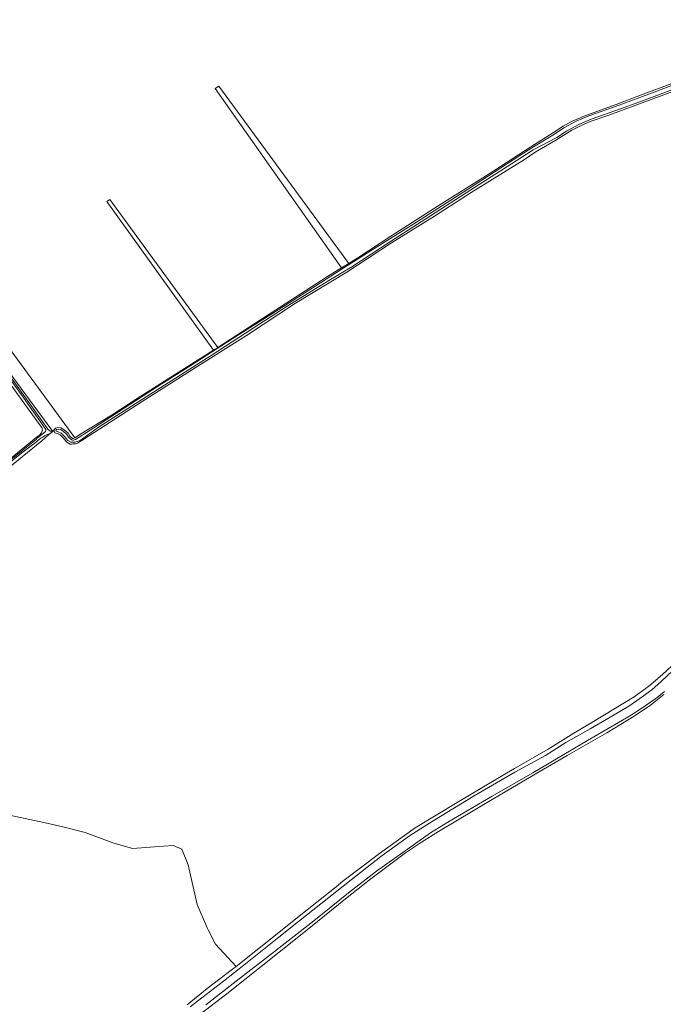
# Model space of a CAD drawing. Header units: metres. Extents: x 152737 to 157444, y 374779 to 378487.
# Tile 25 of 95: x 154656 to 155053, y 376032 to 376640. Entities that reach past the tile are written whole.
import ezdxf

# ---------------------------------------------------------------- set-up
doc = ezdxf.new("R2010")
doc.units = ezdxf.units.M
for name, color, linetype, lineweight in [('B-XX-OG-TERREIN_CULTUURSCHEIDING-GV', 7, 'Continuous', 18), ('B-XX-OG-WATER-GV', 130, 'Continuous', 18), ('B-XX-OG-WATER_SLOOT-GV', 120, 'Continuous', 18)]:
    doc.layers.add(name, color=color, linetype=linetype, lineweight=lineweight)

msp = doc.modelspace()

# ---------------------------------------------------------------- linework, layer by layer
at = {"layer": 'B-XX-OG-TERREIN_CULTUURSCHEIDING-GV'}
for points in [[(154688.729, 376381.192), (154689.716, 376381.608), (154501.313, 376638.677), (154500.415, 376639.873), (154493.455, 376633.239)], [(154501.313, 376638.677), (154689.716, 376381.608), (154694.615, 376384.659), (154712.956, 376395.792), (154728.403, 376405.894), (154762.017, 376427.232), (154775.536, 376435.749), (154709.489, 376527.535), (154711.498, 376528.875), (154778.086, 376437.359), (154816.288, 376461.99), (154845.844, 376481.145), (154852.589, 376485.273), (154854.653, 376486.559), (154776.57, 376597.339), (154778.798, 376598.824), (154859.129, 376489.349), (154864.7, 376492.82), (154885.117, 376506.21), (154916.626, 376526.309), (154945.243, 376544.213), (154971.576, 376561.388), (154985.49, 376570.282), (154991.484, 376574.119), (154996.999, 376577.163), (155005.522, 376580.76), (155024.228, 376587.459), (155039.32, 376593.283), (155059.237, 376600.696)], [(154493.455, 376633.239), (154494.938, 376631.228), (154603.828, 376483.588), (154605.191, 376481.753), (154605.197, 376481.745), (154611.103, 376473.738), (154656.661, 376411.973), (154675.593, 376386.305), (154676.132, 376385.575), (154676.2, 376385.483), (154676.879, 376386.219), (154677.891, 376387.589), (154679.371, 376388.032), (154681.253, 376387.674), (154683.301, 376386.504), (154685.691, 376384.358), (154686.728, 376382.647), (154688.343, 376381.233)], [(155064.317, 376597.415), (155047.618, 376591.15), (155034.812, 376586.489), (155020.26, 376581.123), (155008.263, 376577.049), (155002.22, 376574.347), (154996.845, 376571.7), (154986.879, 376565.46), (154974.198, 376558.001), (154967.643, 376553.567), (154934.739, 376533.03), (154911.932, 376518.462), (154885.39, 376501.916), (154857.864, 376483.961), (154826.148, 376464.775), (154795.768, 376444.841), (154764.145, 376424.714), (154731.354, 376403.983), (154695.36, 376380.721), (154691.513, 376378.283), (154690.212, 376377.845)], [(154634.841, 376356.331), (154666.952, 376382.531), (154667.505, 376382.839), (154668.016, 376383.215), (154668.474, 376383.652), (154668.875, 376384.143), (154669.21, 376384.68), (154669.475, 376385.255), (154669.665, 376385.86), (154669.746, 376386.489), (154669.712, 376386.965), (154669.6, 376387.428), (154669.411, 376387.866), (154669.236, 376388.152), (154666.313, 376392.102), (154628.811, 376443.743)], [(154686.979, 376377.696), (154684.796, 376378.938), (154682.592, 376381.533), (154680.714, 376383.455), (154679.052, 376384.215), (154677.436, 376384.698), (154676.879, 376386.219), (154676.2, 376385.483), (154674.545, 376384.263), (154674.544, 376384.262), (154673.786, 376383.703), (154669.459, 376379.77), (154505.639, 376246.63), (154505.423, 376246.454), (154440.956, 376194.061), (154440.757, 376193.899), (154372.902, 376138.751), (154358.926, 376127.392), (154330.551, 376104.331), (154320.395, 376096.077), (154320.394, 376096.076)], [(154643.471, 376149.582), (154670.693, 376143.937), (154682.446, 376141.205), (154696.095, 376137.664), (154713.312, 376131.285), (154725.349, 376127.872), (154744.598, 376129.347), (154750.497, 376129.671), (154755.869, 376127.435), (154759.834, 376117.815), (154765.32, 376093.33), (154771.734, 376078.474), (154772.126, 376077.685), (154776.618, 376068.645), (154789.395, 376054.971), (154789.452, 376055.016), (154803.609, 376066.261), (154833.26, 376089.996), (154851.188, 376104.204), (154855.426, 376107.563), (154877.96, 376124.839), (154900.049, 376140.524), (154926.017, 376156.35), (154956.42, 376174.31), (154961.424, 376177.266), (154982.304, 376189.26), (154997.991, 376199.183), (155010.338, 376206.328), (155035.356, 376221.514), (155044.366, 376228.185), (155052.874, 376235.356), (155061.383, 376243.193)], [(155053.667, 376222.91), (155045.482, 376216.379), (155035.273, 376209.574), (155018.42, 376199.306), (154993.95, 376185.293), (154971.668, 376172.253), (154946.578, 376157.476), (154914.581, 376138.274), (154903.875, 376131.771), (154894.116, 376125.072), (154883.399, 376117.102), (154872.743, 376109.152), (154856.993, 376096.676), (154835.395, 376079.223), (154816.054, 376063.719), (154783.673, 376038.107), (154767.016, 376025.279)], [(154759.293, 376031.206), (154771.618, 376041.414), (154786.436, 376052.62), (154789.395, 376054.971), (154776.618, 376068.645), (154772.126, 376077.685), (154771.734, 376078.474), (154765.32, 376093.33), (154759.834, 376117.815), (154755.869, 376127.435), (154750.497, 376129.671), (154744.598, 376129.347), (154725.349, 376127.872), (154713.312, 376131.285), (154696.095, 376137.664), (154682.446, 376141.205), (154670.693, 376143.937), (154643.471, 376149.582)]]:
    msp.add_lwpolyline(points, dxfattribs=at)
msp.add_lwpolyline([(154859.129, 376489.349), (154778.798, 376598.824), (154776.57, 376597.339), (154854.653, 376486.559)], close=True, dxfattribs=at)
at = {"layer": 'B-XX-OG-TERREIN_CULTUURSCHEIDING-GV', "extrusion": (0, 0, -1)}
msp.add_arc((-154686.555, 376422.035), 44.341, 265.269822, 269.452705, dxfattribs=at)
at = {"layer": 'B-XX-OG-TERREIN_CULTUURSCHEIDING-GV'}
msp.add_arc((154688.576, 376381.59), 0.426, 236.840824, 291.033, dxfattribs=at)
at = {"layer": 'B-XX-OG-WATER-GV'}
msp.add_lwpolyline([(154777.881, 376437.227), (154778.086, 376437.359), (154711.498, 376528.875), (154709.489, 376527.535), (154775.536, 376435.749)], close=True, dxfattribs=at)
for points in [[(154638.939, 376432.572), (154656.815, 376408.108), (154666.794, 376394.172), (154671.827, 376386.724), (154671.92, 376386.434), (154671.934, 376386.13), (154671.868, 376385.833), (154671.655, 376385.47), (154666.397, 376381.05), (154666.117, 376380.815), (154640.579, 376360.25)], [(154632.953, 376353.05), (154657.052, 376372.279), (154666.15, 376379.119), (154666.741, 376379.661), (154667.775, 376380.524), (154668.859, 376381.324), (154669.988, 376382.058), (154671.158, 376382.724), (154672.366, 376383.319), (154673.036, 376383.611), (154673.88, 376384.013), (154674.544, 376384.262), (154674.545, 376384.263), (154676.2, 376385.483), (154676.132, 376385.575), (154676.077, 376385.565), (154675.575, 376385.551), (154675.077, 376385.616), (154674.596, 376385.76), (154674.144, 376385.978), (154673.732, 376386.265), (154673.371, 376386.614), (154673.215, 376386.806), (154662.542, 376401.787), (154648.492, 376421.414)], [(155062.691, 376241.112), (155051.967, 376230.984), (155046.367, 376225.943), (155038.844, 376220.417), (155032.037, 376215.705), (155019.605, 376208.263), (155008.273, 376201.708), (154993.186, 376193.317), (154980.658, 376185.366), (154961.585, 376174.968), (154936.538, 376160.317), (154919.629, 376150.01), (154907.955, 376142.872), (154896.515, 376135.676), (154878.781, 376122.887), (154860.52, 376108.505), (154827.973, 376082.703), (154815.905, 376073.061), (154795.289, 376056.689), (154781.74, 376045.96), (154770.887, 376037.65), (154761.119, 376029.982)], [(154770.658, 376031.162), (154789.52, 376045.885), (154807.588, 376059.956), (154837.388, 376083.201), (154858.878, 376100.432), (154876.219, 376113.868), (154898.861, 376129.999), (154909.614, 376137.496), (154920.323, 376144.02), (154947.673, 376160.092), (154972.734, 376174.681), (155006.479, 376194.564), (155031.97, 376209.421), (155035.411, 376211.518), (155038.81, 376213.683), (155042.166, 376215.915), (155045.476, 376218.214), (155048.74, 376220.577), (155051.686, 376222.796), (155054.099, 376224.847)]]:
    msp.add_lwpolyline(points, dxfattribs=at)
at = {"layer": 'B-XX-OG-WATER_SLOOT-GV'}
for points in [[(155064.542, 376598.771), (155047.621, 376592.387), (155027.536, 376584.975), (155008.813, 376578.35), (155001.116, 376575.056), (154993.495, 376570.951), (154987.586, 376566.999), (154973.017, 376559.525), (154964.778, 376554.12), (154934.377, 376534.806), (154909.581, 376518.651), (154884.835, 376502.894), (154860.893, 376487.281), (154846.69, 376478.665), (154821.065, 376462.963), (154804.156, 376451.966), (154774.013, 376432.472), (154731.708, 376405.414), (154704.432, 376388.12), (154692.993, 376379.974), (154689.992, 376378.964), (154688.456, 376378.867), (154687.264, 376378.835), (154685.528, 376379.822), (154683.428, 376382.295), (154681.376, 376384.396), (154679.451, 376385.276), (154678.303, 376385.619), (154678.15, 376386.037), (154678.576, 376386.614), (154679.431, 376386.87), (154680.856, 376386.599), (154682.635, 376385.582), (154684.811, 376383.629), (154685.852, 376381.912), (154687.742, 376380.257), (154688.325, 376380.021), (154689.001, 376380.081), (154690.194, 376380.574), (154701.529, 376387.633), (154743.177, 376414.639), (154761.465, 376426.14), (154787.096, 376442.611), (154810.925, 376457.843), (154838.751, 376475.452), (154854.391, 376485.554), (154874.488, 376498.279), (154900.839, 376514.82), (154933.065, 376535.456), (154964.631, 376555.949), (154972.117, 376560.689), (154986.091, 376569.092), (154992, 376573.044), (154999.621, 376577.149), (155007.318, 376580.443), (155026.041, 376587.068), (155046.126, 376594.48), (155063.047, 376600.864)], [(155063.047, 376600.864), (155046.126, 376594.48), (155026.041, 376587.068), (155007.318, 376580.443), (154999.621, 376577.149), (154992, 376573.044), (154986.091, 376569.092), (154972.117, 376560.689), (154964.631, 376555.949), (154933.065, 376535.456), (154900.839, 376514.82), (154874.488, 376498.279), (154854.391, 376485.554), (154838.751, 376475.452), (154810.925, 376457.843), (154787.096, 376442.611), (154761.465, 376426.14), (154743.177, 376414.639), (154701.529, 376387.633), (154690.194, 376380.574), (154689.001, 376380.081), (154688.325, 376380.021), (154687.742, 376380.257), (154685.852, 376381.912), (154684.811, 376383.629), (154682.635, 376385.582), (154680.856, 376386.599), (154679.431, 376386.87), (154678.576, 376386.614), (154678.15, 376386.037), (154678.303, 376385.619), (154679.451, 376385.276), (154681.376, 376384.396), (154683.428, 376382.295), (154685.528, 376379.822), (154687.264, 376378.835), (154688.456, 376378.867), (154689.992, 376378.964), (154692.993, 376379.974), (154704.432, 376388.12), (154731.708, 376405.414), (154774.013, 376432.472), (154804.156, 376451.966), (154821.065, 376462.963), (154846.69, 376478.665), (154860.893, 376487.281), (154884.835, 376502.894), (154909.581, 376518.651), (154934.377, 376534.806), (154964.778, 376554.12), (154973.017, 376559.525), (154987.586, 376566.999), (154993.495, 376570.951), (155001.116, 376575.056), (155008.813, 376578.35), (155027.536, 376584.975), (155047.621, 376592.387), (155064.542, 376598.771)], [(155059.237, 376600.696), (155039.32, 376593.283), (155024.228, 376587.459), (155005.522, 376580.76), (154996.999, 376577.163), (154991.484, 376574.119), (154985.49, 376570.282), (154971.576, 376561.388), (154945.243, 376544.213), (154916.626, 376526.309), (154885.117, 376506.21), (154864.7, 376492.82), (154859.129, 376489.349), (154854.653, 376486.559), (154852.589, 376485.273), (154845.844, 376481.145), (154816.288, 376461.99), (154778.086, 376437.359), (154777.881, 376437.227), (154775.536, 376435.749), (154762.017, 376427.232), (154728.403, 376405.894), (154712.956, 376395.792), (154694.615, 376384.659), (154689.716, 376381.608), (154688.729, 376381.192)], [(154690.212, 376377.845), (154691.513, 376378.283), (154695.36, 376380.721), (154731.354, 376403.983), (154764.145, 376424.714), (154795.768, 376444.841), (154826.148, 376464.775), (154857.864, 376483.961), (154885.39, 376501.916), (154911.932, 376518.462), (154934.739, 376533.03), (154967.643, 376553.567), (154974.198, 376558.001), (154986.879, 376565.46), (154996.845, 376571.7), (155002.22, 376574.347), (155008.263, 376577.049), (155020.26, 376581.123), (155034.812, 376586.489), (155047.618, 376591.15), (155064.317, 376597.415)], [(154648.492, 376421.414), (154662.542, 376401.787), (154673.215, 376386.806), (154673.371, 376386.614), (154673.732, 376386.265), (154674.144, 376385.978), (154674.596, 376385.76), (154675.077, 376385.616), (154675.575, 376385.551), (154676.077, 376385.565), (154676.132, 376385.575), (154675.593, 376386.305), (154656.661, 376411.973), (154611.103, 376473.738)], [(154628.811, 376443.743), (154666.313, 376392.102), (154669.236, 376388.152), (154669.411, 376387.866), (154669.6, 376387.428), (154669.712, 376386.965), (154669.746, 376386.489), (154669.665, 376385.86), (154669.475, 376385.255), (154669.21, 376384.68), (154668.875, 376384.143), (154668.474, 376383.652), (154668.016, 376383.215), (154667.505, 376382.839), (154666.952, 376382.531), (154634.841, 376356.331)], [(154640.579, 376360.25), (154666.117, 376380.815), (154666.397, 376381.05), (154671.655, 376385.47), (154671.868, 376385.833), (154671.934, 376386.13), (154671.92, 376386.434), (154671.827, 376386.724), (154666.794, 376394.172), (154656.815, 376408.108), (154638.939, 376432.572)], [(154505.639, 376246.63), (154669.459, 376379.77), (154673.786, 376383.703), (154674.544, 376384.262), (154673.88, 376384.013), (154673.036, 376383.611), (154672.366, 376383.319), (154671.158, 376382.724), (154669.988, 376382.058), (154668.859, 376381.324), (154667.775, 376380.524), (154666.741, 376379.661), (154666.15, 376379.119), (154657.052, 376372.279), (154632.953, 376353.05)], [(154688.343, 376381.233), (154686.728, 376382.647), (154685.691, 376384.358), (154683.301, 376386.504), (154681.253, 376387.674), (154679.371, 376388.032), (154677.891, 376387.589), (154676.879, 376386.219), (154677.436, 376384.698), (154679.052, 376384.215), (154680.714, 376383.455), (154682.592, 376381.533), (154684.796, 376378.938), (154686.979, 376377.696)], [(155061.383, 376243.193), (155052.874, 376235.356), (155044.366, 376228.185), (155035.356, 376221.514), (155010.338, 376206.328), (154997.991, 376199.183), (154982.304, 376189.26), (154961.424, 376177.266), (154956.42, 376174.31), (154926.017, 376156.35), (154900.049, 376140.524), (154877.96, 376124.839), (154855.426, 376107.563), (154851.188, 376104.204), (154833.26, 376089.996), (154803.609, 376066.261), (154789.452, 376055.016), (154789.395, 376054.971), (154786.436, 376052.62), (154771.618, 376041.414), (154759.293, 376031.206)], [(154761.119, 376029.982), (154770.887, 376037.65), (154781.74, 376045.96), (154795.289, 376056.689), (154815.905, 376073.061), (154827.973, 376082.703), (154860.52, 376108.505), (154878.781, 376122.887), (154896.515, 376135.676), (154907.955, 376142.872), (154919.629, 376150.01), (154936.538, 376160.317), (154961.585, 376174.968), (154980.658, 376185.366), (154993.186, 376193.317), (155008.273, 376201.708), (155019.605, 376208.263), (155032.037, 376215.705), (155038.844, 376220.417), (155046.367, 376225.943), (155051.967, 376230.984), (155062.691, 376241.112)], [(155054.099, 376224.847), (155051.686, 376222.796), (155048.74, 376220.577), (155045.476, 376218.214), (155042.166, 376215.915), (155038.81, 376213.683), (155035.411, 376211.518), (155031.97, 376209.421), (155006.479, 376194.564), (154972.734, 376174.681), (154947.673, 376160.092), (154920.323, 376144.02), (154909.614, 376137.496), (154898.861, 376129.999), (154876.219, 376113.868), (154858.878, 376100.432), (154837.388, 376083.201), (154807.588, 376059.956), (154789.52, 376045.885), (154770.658, 376031.162)], [(154767.016, 376025.279), (154783.673, 376038.107), (154816.054, 376063.719), (154835.395, 376079.223), (154856.993, 376096.676), (154872.743, 376109.152), (154883.399, 376117.102), (154894.116, 376125.072), (154903.875, 376131.771), (154914.581, 376138.274), (154946.578, 376157.476), (154971.668, 376172.253), (154993.95, 376185.293), (155018.42, 376199.306), (155035.273, 376209.574), (155045.482, 376216.379), (155053.667, 376222.91)]]:
    msp.add_lwpolyline(points, dxfattribs=at)
msp.add_arc((154686.555, 376422.035), 44.341, 270.547295, 274.730178, dxfattribs=at)
at = {"layer": 'B-XX-OG-WATER_SLOOT-GV', "extrusion": (0, 0, -1)}
msp.add_arc((-154688.576, 376381.59), 0.426, 248.967, 303.159176, dxfattribs=at)

doc.saveas('drawing.dxf')
